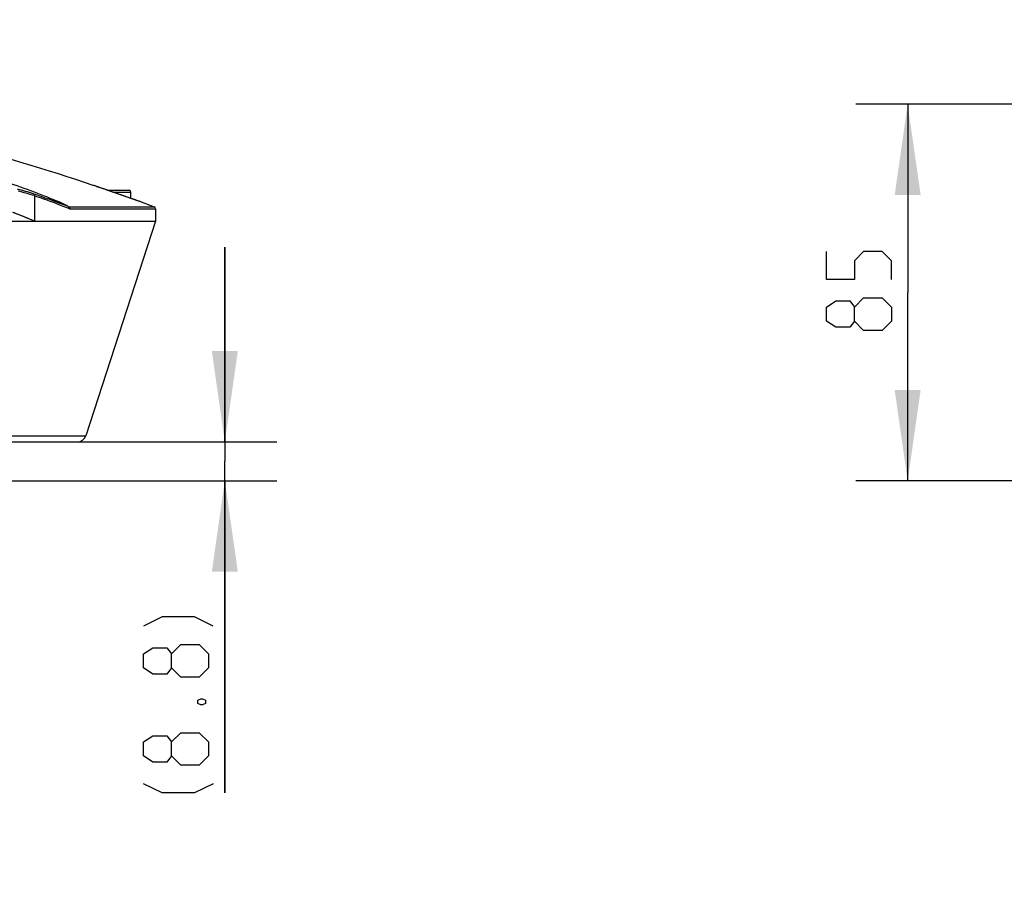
# Model space of a CAD drawing. Header units: millimetres. Extents: x 0 to 420, y -341 to 792.
# Tile 217 of 256: x 195 to 233, y 137 to 171. Entities that reach past the tile are written whole.
import ezdxf

# ---------------------------------------------------------------- set-up
doc = ezdxf.new("R2010")
doc.units = ezdxf.units.MM
doc.header["$LTSCALE"] = 23.1
doc.layers.get('0').update_dxf_attribs({"linetype": 'CONTINUOUS'})
for name, color, linetype in [('02___PRT_ALL_AXES', 7, 'CONTINUOUS'), ('06___PRT_ALL_SURFS', 7, 'CONTINUOUS'), ('DIM_PILOTEES', 7, 'CONTINUOUS')]:
    doc.layers.add(name, color=color, linetype=linetype)
doc.styles.get("Standard").update_dxf_attribs({"font": 'txt', "width": 0.7})
doc.dimstyles.new('DIMSTYLE_2', dxfattribs={"dimtxt": 2.5, "dimasz": 3.5, "dimexe": 2, "dimexo": 0, "dimtad": 1, "dimdec": 0, "dimlfac": 5.882353, "dimdsep": 46, "dimtxsty": 'Standard', "dimblk": '_FILLED', "dimblk1": '_FILLED', "dimblk2": '_FILLED', "dimcen": 0.09, "dimazin": 2, "dimtp": 0.3, "dimtm": 0.3, "dimtfac": 1, "dimtdec": 0, "dimtofl": 0, "dimtmove": 0, "dimatfit": 3, "dimldrblk": '_FILLED', "dimfxl": 0, "dimtolj": 1, "dimarcsym": 0})
doc.dimstyles.new('DIMSTYLE_7', dxfattribs={"dimtxt": 2.5, "dimasz": 3.5, "dimexe": 2, "dimexo": 0, "dimtad": 1, "dimlfac": 5.882353, "dimdsep": 46, "dimtxsty": 'Standard', "dimblk": '_FILLED', "dimblk1": '_FILLED', "dimblk2": '_FILLED', "dimcen": 0.09, "dimazin": 2, "dimtp": 0.2, "dimtm": 0.2, "dimtfac": 1, "dimtofl": 0, "dimtmove": 0, "dimatfit": 3, "dimldrblk": '_FILLED', "dimfxl": 0, "dimtolj": 1, "dimarcsym": 0})

# ---------------------------------------------------------------- blocks, each defined once
blk = doc.blocks.new('_FILLED')
at = {"color": 0, "linetype": 'ByBlock'}
blk.add_solid([(0, 0), (-1, 0.143), (-1, -0.143)], dxfattribs=at)
blk = doc.blocks.new('*D14')
at = {"layer": 'DIM_PILOTEES', "color": 2, "linetype": 'Continuous'}
for p, q in [((202.684, 154.322), (202.684, 161.822)), ((202.684, 161.822), (202.684, 153.574)), ((197.009, 154.322), (204.684, 154.322)), ((202.684, 140.797), (202.684, 153.574)), ((190.27, 152.826), (204.684, 152.826)), ((202.684, 152.826), (202.684, 140.797))]:
    blk.add_line(p, q, dxfattribs=at)
at = {"layer": 'DIM_PILOTEES', "color": 2, "linetype": 'Continuous', "xscale": 3.5, "yscale": 3.5, "zscale": 3.5}
for p, rotation in [((202.684, 154.322), 270), ((202.684, 152.826), 90)]:
    blk.add_blockref('_FILLED', p, dxfattribs=dict(at, rotation=rotation))
at = {"layer": 'DIM_PILOTEES', "color": 2, "linetype": 'Continuous', "insert": (199.559, 148.297), "char_height": 2.5, "width": 11.25, "attachment_point": 3, "rotation": 90, "line_spacing_factor": 0.9}
blk.add_mtext('{\\ftxt;\\W0.0001;\\H0.0001;\\~}{\\ftxt;\\W0.4285714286;\\H2.5; }{\\ftxt;\\W0.0001;\\H0.0001;\\~}{\\ftxt;\\W0.0001;\\H0.0001;\\~}{\\ftxt;\\W2.1428571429;\\H2.5; }{\\ftxt;\\W0.0001;\\H0.0001;\\~}{\\ftxt;\\W0.0001;\\H0.0001;\\~}{\\ftxt;\\W0.4285714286;\\H2.5; }{\\ftxt;\\W0.0001;\\H0.0001;\\~}', dxfattribs=at)
blk = doc.blocks.new('*D15')
at = {"layer": 'DIM_PILOTEES', "color": 2, "linetype": 'Continuous'}
for p, q in [((235.797, 167.33), (226.983, 167.33)), ((228.983, 167.33), (228.983, 160.078)), ((228.983, 152.826), (228.983, 160.078)), ((247.193, 152.826), (226.983, 152.826))]:
    blk.add_line(p, q, dxfattribs=at)
at = {"layer": 'DIM_PILOTEES', "color": 2, "linetype": 'Continuous', "xscale": 3.5, "yscale": 3.5, "zscale": 3.5}
for p, rotation in [((228.983, 167.33), 90), ((228.983, 152.826), 270)]:
    blk.add_blockref('_FILLED', p, dxfattribs=dict(at, rotation=rotation))
at = {"layer": 'DIM_PILOTEES', "color": 2, "linetype": 'Continuous', "insert": (225.858, 160.495), "char_height": 2.5, "width": 5.625, "attachment_point": 2, "rotation": 90, "line_spacing_factor": 0.9}
blk.add_mtext('{\\ftxt;\\W0.0001;\\H0.0001;\\~}{\\ftxt;\\W1.5;\\H2.5; }{\\ftxt;\\W0.0001;\\H0.0001;\\~}', dxfattribs=at)

msp = doc.modelspace()

# ---------------------------------------------------------------- linework, layer by layer
at = {"color": 7, "linetype": 'Continuous'}
for p, q in [((197.6188, 164.2058), (197.617, 164.2065)), ((197.6185, 164.206), (197.617, 164.2065)), ((197.6483, 164.1957), (197.6188, 164.2059)), ((197.6354, 164.2001), (197.626, 164.2034)), ((198.1705, 164.0153), (197.6354, 164.2001)), ((197.6656, 164.1897), (197.6483, 164.1957)), ((197.846, 164.1274), (197.7697, 164.1538)), ((197.9256, 164.0999), (197.8821, 164.1149)), ((198.0209, 164.067), (197.9256, 164.0999)), ((198.0323, 164.0631), (197.9815, 164.0806)), ((198.1263, 164.0305), (198.0209, 164.067)), ((198.2155, 163.9997), (198.1704, 164.0153)), ((198.1706, 164.0153), (199.0028, 164.0153)), ((198.2999, 163.9705), (198.2153, 163.9998)), ((198.3184, 163.9641), (198.2578, 163.9851)), ((198.4226, 163.928), (198.2999, 163.9705)), ((198.3671, 163.9473), (199.0708, 163.9473)), ((198.4424, 163.9212), (198.3801, 163.9428)), ((198.5481, 163.8846), (198.4226, 163.928)), ((198.5678, 163.8778), (198.5051, 163.8995)), ((198.6918, 163.8348), (198.6302, 163.8561)), ((199.0708, 163.7033), (199.0708, 163.9473)), ((195.3483, 163.8106), (195.3483, 162.8314)), ((196.3946, 163.5215), (196.3927, 163.5223)), ((196.3946, 163.5245), (196.3937, 163.5248)), ((196.3956, 163.524), (196.3938, 163.5248)), ((196.3956, 163.524), (196.3946, 163.5245)), ((198.854, 163.7785), (198.7953, 163.7989)), ((198.9781, 163.7355), (198.9248, 163.754)), ((199.1139, 163.6883), (199.0674, 163.7045)), ((199.3231, 163.6157), (199.2665, 163.6353)), ((199.3607, 163.6026), (199.3231, 163.6157)), ((199.3745, 163.5978), (199.3607, 163.6026)), ((199.3903, 163.5923), (199.3607, 163.6026)), ((199.3922, 163.5916), (199.3745, 163.5978)), ((199.3922, 163.5916), (199.3903, 163.5923)), ((199.3922, 163.5916), (199.9636, 163.3847)), ((196.6641, 163.3847), (199.9636, 163.3847)), ((196.7138, 163.3049), (200.0194, 163.3049)), ((200.0194, 163.3049), (200.0194, 162.8253)), ((191.8274, 162.8253), (200.0194, 162.8253)), ((195.2983, 162.8479), (195.2957, 162.8479)), ((195.3483, 162.8253), (195.336, 162.8305)), ((195.3483, 162.8253), (195.3362, 162.8305)), ((195.3493, 162.8313), (195.3483, 162.8314)), ((195.3493, 162.8312), (195.3483, 162.8314)), ((190.1067, 154.5567), (197.3328, 154.5567)), ((142.1422, 154.3218), (197.0094, 154.3218))]:
    msp.add_line(p, q, dxfattribs=at)
for points in [[(197.7697, 164.1538), (197.7385, 164.1645), (197.7108, 164.1741), (197.6487, 164.1956)], [(197.7717, 164.1531), (197.7397, 164.1641), (197.7113, 164.1739), (197.6867, 164.1824)], [(197.9334, 164.0972), (197.8882, 164.1129), (197.8416, 164.1289)], [(198.1706, 164.0153), (198.1411, 164.0254), (198.0856, 164.0446)], [(199.3833, 163.5947), (199.374, 163.598), (199.3609, 163.6026), (198.2275, 163.9955)], [(198.7349, 163.8198), (198.6734, 163.8412), (198.5481, 163.8846)], [(198.8692, 163.7733), (198.8117, 163.7932), (198.6918, 163.8348)], [(199.0179, 163.7217), (198.9656, 163.7398), (198.854, 163.7785)], [(199.1222, 163.6855), (199.077, 163.7012), (198.9781, 163.7355)], [(199.2704, 163.634), (199.2336, 163.6468), (199.1971, 163.6594), (199.1139, 163.6883)], [(199.2385, 163.6451), (199.2031, 163.6574), (199.1643, 163.6709)]]:
    msp.add_lwpolyline(points, dxfattribs=at)
for centre, radius, start, end in [((169.5758, 221.2678), 54.3922, 288.94761, 315.36622), ((169.5758, 221.2678), 54.4222, 288.94761, 315.36622), ((169.5758, 221.2678), 55.0211, 288.94761, 315.58299), ((169.5758, 221.2678), 55.0516, 288.94761, 315.58255), ((169.5758, 80.3718), 88.4, 71.50586, 78.83395), ((190.1244, 146.529), 18.1158, 73.34946, 75.36874), ((190.0792, 146.2091), 18.374, 73.33564, 75.34959), ((199.0028, 163.9473), 0.068, 0, 90), ((190.17, 147.9509), 16.7392, 67.22699, 68.20856), ((195.3492, 161.1129), 2.6257, 66.24697, 66.53916), ((187.6725, 145.2497), 19.1786, 66.44721, 69.07703), ((199.9344, 163.3049), 0.085, 0, 69.8943), ((195.4146, 163.1157), 0.292, 246.52194, 251.75528), ((195.4093, 163.1), 0.2754, 251.7847, 254.50849), ((195.4068, 163.0911), 0.2662, 254.50958, 257.29797), ((195.4134, 163.1685), 0.3433, 259.237, 264.47131), ((195.4124, 163.1587), 0.3335, 264.48009, 269.98844), ((197.0094, 154.6618), 0.34, 270, 342)]:
    msp.add_arc(centre, radius, start, end, dxfattribs=at)
msp.add_ellipse((169.5758, 159.5396), major_axis=(29.2896, 0), ratio=0.2361609, start_param=0.4986895, end_param=0.5509595, dxfattribs=at)
for points, knots in [([(195.3483, 163.8114), (195.3483, 163.8189), (195.3486, 163.8337), (195.3402, 163.8608), (195.3265, 163.878), (195.3152, 163.8852)], [0, 0, 0, 0, 0.2653487, 0.5224108, 1, 1, 1, 1]), ([(195.3152, 163.8852), (195.4085, 163.8538), (195.7674, 163.7307), (196.1232, 163.5983), (196.3841, 163.494)], [0, 0, 0, 0, 0.2595547, 1, 1, 1, 1]), ([(195.3483, 163.8106), (195.4665, 163.7709), (195.916, 163.616), (196.3606, 163.4465), (196.6841, 163.311)], [0, 0, 0, 0, 0.2623057, 1, 1, 1, 1]), ([(196.3938, 163.5248), (196.3815, 163.53), (196.3305, 163.5514), (196.2789, 163.5715), (196.2394, 163.5862)], [0, 0, 0, 0, 0.2396913, 1, 1, 1, 1]), ([(196.6641, 163.3847), (196.6474, 163.3959), (196.5616, 163.4493), (196.4699, 163.4923), (196.3956, 163.524)], [0, 0, 0, 0, 0.1993907, 1, 1, 1, 1]), ([(196.6494, 163.3853), (196.6349, 163.3956), (196.5579, 163.4461), (196.4746, 163.4863), (196.4068, 163.5161)], [0, 0, 0, 0, 0.1943845, 1, 1, 1, 1]), ([(196.6494, 163.3853), (196.6612, 163.3782), (196.6811, 163.3552), (196.6854, 163.3256), (196.6841, 163.311)], [0, 0, 0, 0, 0.4826293, 1, 1, 1, 1]), ([(196.6641, 163.3847), (196.6787, 163.3787), (196.705, 163.3553), (196.7138, 163.3218), (196.7138, 163.3049)], [0, 0, 0, 0, 0.4850793, 1, 1, 1, 1])]:
    msp.add_open_spline(points, degree=3, knots=knots, dxfattribs=at)
for points in [[(196.6494, 163.3853), (196.6541, 163.3837), (196.6593, 163.3835), (196.6641, 163.3847)], [(196.6841, 163.311), (196.6934, 163.3071), (196.7037, 163.3049), (196.7138, 163.3049)]]:
    msp.add_open_spline(points, degree=3, dxfattribs=at)
at = {"layer": '02___PRT_ALL_AXES', "color": 7, "linetype": 'Continuous'}
msp.add_line((196.3946, 163.5215), (196.3927, 163.5223), dxfattribs=at)
msp.add_line((196.3946, 163.5215), (196.3927, 163.5223), dxfattribs=at)
msp.add_open_spline([(196.3927, 163.5223), (196.178, 163.6155), (195.2681, 163.9916), (194.3353, 164.3106), (193.6179, 164.5306)], degree=3, knots=[0, 0, 0, 0, 0.2377314, 1, 1, 1, 1], dxfattribs=at)
at = {"layer": '06___PRT_ALL_SURFS', "color": 7, "linetype": 'Continuous'}
msp.add_line((200.0194, 162.8253), (197.3328, 154.5567), dxfattribs=at)
msp.add_arc((169.5758, 221.2678), 55.104, 288.94761, 315.59074, dxfattribs=at)
at = {"layer": 'DIM_PILOTEES', "color": 2, "linetype": 'Continuous'}
for points in [[(228.3581, 160.5842), (228.3581, 161.2985), (228.001, 161.6556), (227.2867, 161.6556), (226.9295, 161.2985), (226.9295, 160.5842), (225.8581, 160.5842), (225.8581, 161.6556)], [(226.9295, 158.977), (226.751, 158.739), (226.2152, 158.739), (225.8581, 158.977), (225.8581, 159.5128), (226.2152, 159.7509), (226.751, 159.7509), (226.9295, 159.5128), (227.2867, 159.8699), (228.001, 159.8699), (228.3581, 159.5128), (228.3581, 158.977), (228.001, 158.6199)], [(228.001, 158.6199), (227.2867, 158.6199), (226.9295, 158.977), (226.9295, 159.5128)], [(202.2371, 147.2252), (201.5228, 147.5823), (200.2728, 147.5823), (199.5585, 147.2252)], [(200.63, 145.618), (200.4514, 145.3799), (199.9157, 145.3799), (199.5585, 145.618), (199.5585, 146.1538), (199.9157, 146.3918), (200.4514, 146.3918), (200.63, 146.1538), (200.9871, 146.5109), (201.7014, 146.5109), (202.0586, 146.1538), (202.0586, 145.618), (201.7014, 145.2609)], [(201.7014, 145.2609), (200.9871, 145.2609), (200.63, 145.618), (200.63, 146.1538)], [(201.6419, 144.368), (201.7609, 144.4276), (201.8205, 144.4276), (201.9395, 144.368), (201.9395, 144.249), (201.8205, 144.1895), (201.7609, 144.1895), (201.6419, 144.249), (201.6419, 144.368)], [(200.63, 142.2252), (200.4514, 141.9871), (199.9157, 141.9871), (199.5585, 142.2252), (199.5585, 142.7609), (199.9157, 142.999), (200.4514, 142.999), (200.63, 142.7609), (200.9871, 143.118), (201.7014, 143.118), (202.0586, 142.7609), (202.0586, 142.2252), (201.7014, 141.868)], [(201.7014, 141.868), (200.9871, 141.868), (200.63, 142.2252), (200.63, 142.7609)], [(202.2371, 141.1537), (201.5228, 140.7966), (200.2728, 140.7966), (199.5585, 141.1537)]]:
    msp.add_lwpolyline(points, dxfattribs=at)

# ---------------------------------------------------------------- dimensions: what is measured, and where the dimension line sits
for base, p1, p2, angle, text, dimstyle, picture, middle in [((228.9831, 167.3302), (247.1932, 152.8258), (235.7975, 167.3302), 90, '{\\ftxt;\\W0.0001;\\H0.0001;\\~}{\\ftxt;\\W1.5;\\H2.5; }{\\ftxt;\\W0.0001;\\H0.0001;\\~}', 'DIMSTYLE_2', '*D15', (228.9831, 160.1378)), ((202.6836, 152.8258), (197.0094, 154.3218), (190.2701, 152.8258), 270, '{\\ftxt;\\W0.0001;\\H0.0001;\\~}{\\ftxt;\\W0.4285714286;\\H2.5; }{\\ftxt;\\W0.0001;\\H0.0001;\\~}{\\ftxt;\\W0.0001;\\H0.0001;\\~}{\\ftxt;\\W2.1428571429;\\H2.5; }{\\ftxt;\\W0.0001;\\H0.0001;\\~}{\\ftxt;\\W0.0001;\\H0.0001;\\~}{\\ftxt;\\W0.4285714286;\\H2.5; }{\\ftxt;\\W0.0001;\\H0.0001;\\~}', 'DIMSTYLE_7', '*D14', (202.6836, 147.2252))]:
    dim = msp.add_linear_dim(base=base, p1=p1, p2=p2, angle=angle, text=text, dimstyle=dimstyle, dxfattribs=at)
    dim.commit()
    dim.dimension.update_dxf_attribs({"geometry": picture, "text_midpoint": middle, "dimtype": 160})

doc.saveas('drawing.dxf')
